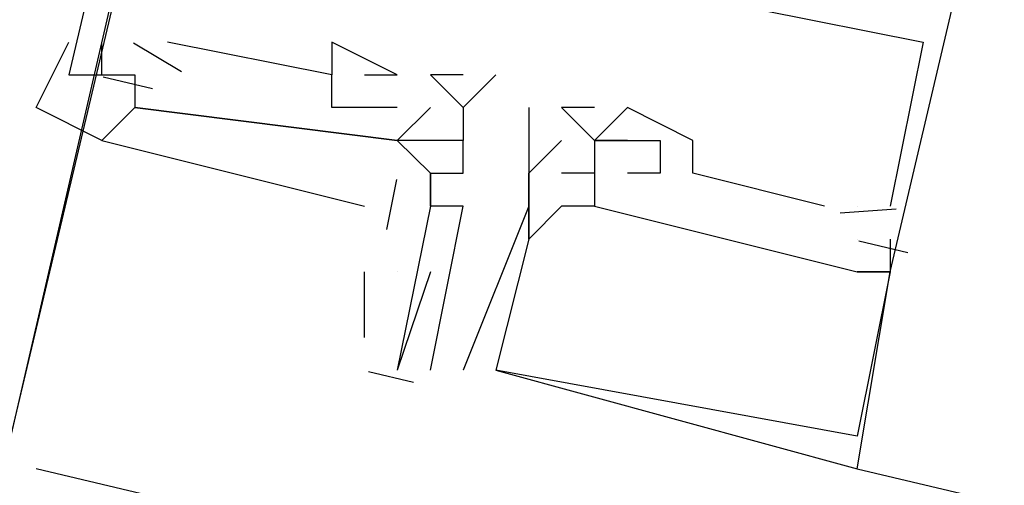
# Model space of a CAD drawing. Header units: feet. Extents: x -79 to 198, y -22 to 181.
# Tile 54 of 92: x 108.02 to 108.42, y 95.064 to 95.253. Entities that reach past the tile are written whole.
import ezdxf

# ---------------------------------------------------------------- set-up
doc = ezdxf.new("R2010")
doc.units = ezdxf.units.FT
doc.layers.add('A-LINEA', color=7, linetype='CONTINUOUS')
doc.layers.add('A-MURO-CONCRETO', color=8, linetype='CONTINUOUS')

msp = doc.modelspace()

# ---------------------------------------------------------------- linework, layer by layer
at = {"layer": 'A-LINEA'}
for p, q in [((108.0533, 95.2444), (108.0533, 95.2444)), ((108.0533, 95.2444), (108.0533, 95.2444)), ((108.0533, 95.2444), (108.0533, 95.2444)), ((108.0533, 95.2444), (108.0533, 95.2444)), ((108.0533, 95.2444), (108.0533, 95.2444)), ((108.0533, 95.2444), (108.0533, 95.2444)), ((108.0857, 95.2323), (108.0662, 95.2439)), ((108.0857, 95.2323), (108.0662, 95.2439)), ((108.0857, 95.2323), (108.0662, 95.2439)), ((108.0857, 95.2323), (108.0662, 95.2439)), ((108.0857, 95.2323), (108.0662, 95.2439)), ((108.0857, 95.2323), (108.0662, 95.2439)), ((108.08, 95.2444), (108.08, 95.2444)), ((108.08, 95.2444), (108.08, 95.2444)), ((108.08, 95.2444), (108.08, 95.2444)), ((108.08, 95.2444), (108.08, 95.2444)), ((108.08, 95.2444), (108.08, 95.2444)), ((108.08, 95.2444), (108.08, 95.2444)), ((108.1467, 95.2444), (108.1467, 95.2444)), ((108.1467, 95.2444), (108.1467, 95.2444)), ((108.1467, 95.2444), (108.1467, 95.2444)), ((108.1467, 95.2444), (108.1467, 95.2444)), ((108.1467, 95.2444), (108.1467, 95.2444)), ((108.1467, 95.2444), (108.1467, 95.2444)), ((108.1467, 95.2444), (108.1467, 95.2444)), ((108.1467, 95.2444), (108.1467, 95.2444)), ((108.1467, 95.2444), (108.1467, 95.2444)), ((108.1467, 95.2444), (108.1467, 95.2444)), ((108.1467, 95.2444), (108.1467, 95.2444)), ((108.1467, 95.2444), (108.1467, 95.2444)), ((108.3867, 95.2444), (108.3867, 95.2444)), ((108.3867, 95.2444), (108.3867, 95.2444)), ((108.3867, 95.2444), (108.3867, 95.2444)), ((108.3867, 95.2444), (108.3867, 95.2444)), ((108.3867, 95.2444), (108.3867, 95.2444)), ((108.3867, 95.2444), (108.3867, 95.2444)), ((108.04, 95.2311), (108.04, 95.2311)), ((108.04, 95.2311), (108.04, 95.2311)), ((108.04, 95.2311), (108.04, 95.2311)), ((108.04, 95.2311), (108.04, 95.2311)), ((108.04, 95.2311), (108.04, 95.2311)), ((108.04, 95.2311), (108.04, 95.2311)), ((108.0533, 95.2311), (108.0533, 95.2311)), ((108.0533, 95.2311), (108.0533, 95.2311)), ((108.0533, 95.2311), (108.0533, 95.2311)), ((108.0533, 95.2311), (108.0533, 95.2311)), ((108.0533, 95.2311), (108.0533, 95.2311)), ((108.0533, 95.2311), (108.0533, 95.2311)), ((108.0739, 95.2254), (108.0539, 95.2302)), ((108.0739, 95.2254), (108.0539, 95.2302)), ((108.0739, 95.2254), (108.0539, 95.2302)), ((108.0739, 95.2254), (108.0539, 95.2302)), ((108.0739, 95.2254), (108.0539, 95.2302)), ((108.0739, 95.2254), (108.0539, 95.2302)), ((108.0667, 95.2311), (108.0667, 95.2311)), ((108.0667, 95.2311), (108.0667, 95.2311)), ((108.0667, 95.2311), (108.0667, 95.2311)), ((108.0667, 95.2311), (108.0667, 95.2311)), ((108.0667, 95.2311), (108.0667, 95.2311)), ((108.0667, 95.2311), (108.0667, 95.2311)), ((108.0667, 95.2311), (108.0667, 95.2311)), ((108.0667, 95.2311), (108.0667, 95.2311)), ((108.0667, 95.2311), (108.0667, 95.2311)), ((108.0667, 95.2311), (108.0667, 95.2311)), ((108.0667, 95.2311), (108.0667, 95.2311)), ((108.0667, 95.2311), (108.0667, 95.2311)), ((108.1467, 95.2311), (108.1467, 95.2311)), ((108.1467, 95.2311), (108.1467, 95.2311)), ((108.1467, 95.2311), (108.1467, 95.2311)), ((108.1467, 95.2311), (108.1467, 95.2311)), ((108.1467, 95.2311), (108.1467, 95.2311)), ((108.1467, 95.2311), (108.1467, 95.2311)), ((108.1467, 95.2311), (108.1467, 95.2311)), ((108.1467, 95.2311), (108.1467, 95.2311)), ((108.1467, 95.2311), (108.1467, 95.2311)), ((108.1467, 95.2311), (108.1467, 95.2311)), ((108.1467, 95.2311), (108.1467, 95.2311)), ((108.1467, 95.2311), (108.1467, 95.2311)), ((108.1467, 95.2311), (108.1467, 95.2311)), ((108.1467, 95.2311), (108.1467, 95.2311)), ((108.1467, 95.2311), (108.1467, 95.2311)), ((108.1467, 95.2311), (108.1467, 95.2311)), ((108.1467, 95.2311), (108.1467, 95.2311)), ((108.1467, 95.2311), (108.1467, 95.2311)), ((108.16, 95.2311), (108.16, 95.2311)), ((108.16, 95.2311), (108.16, 95.2311)), ((108.16, 95.2311), (108.16, 95.2311)), ((108.16, 95.2311), (108.16, 95.2311)), ((108.16, 95.2311), (108.16, 95.2311)), ((108.16, 95.2311), (108.16, 95.2311)), ((108.1733, 95.2311), (108.1733, 95.2311)), ((108.1733, 95.2311), (108.1733, 95.2311)), ((108.1733, 95.2311), (108.1733, 95.2311)), ((108.1733, 95.2311), (108.1733, 95.2311)), ((108.1733, 95.2311), (108.1733, 95.2311)), ((108.1733, 95.2311), (108.1733, 95.2311)), ((108.1733, 95.2311), (108.1733, 95.2311)), ((108.1733, 95.2311), (108.1733, 95.2311)), ((108.2, 95.2311), (108.1867, 95.2311)), ((108.1867, 95.2311), (108.1867, 95.2311)), ((108.1867, 95.2311), (108.1867, 95.2311)), ((108.2, 95.2311), (108.1867, 95.2311)), ((108.1867, 95.2311), (108.1867, 95.2311)), ((108.1867, 95.2311), (108.1867, 95.2311)), ((108.2, 95.2178), (108.2133, 95.2311)), ((108.2, 95.2311), (108.2, 95.2311)), ((108.2, 95.2178), (108.2133, 95.2311)), ((108.2, 95.2311), (108.2, 95.2311)), ((108.2133, 95.2311), (108.2133, 95.2311)), ((108.2133, 95.2311), (108.2133, 95.2311)), ((108.0667, 95.2178), (108.1733, 95.2044)), ((108.0667, 95.2178), (108.0667, 95.2178)), ((108.0667, 95.2178), (108.1733, 95.2044)), ((108.0667, 95.2178), (108.0667, 95.2178)), ((108.0667, 95.2178), (108.1733, 95.2044)), ((108.0667, 95.2178), (108.0667, 95.2178)), ((108.0667, 95.2178), (108.1733, 95.2044)), ((108.0667, 95.2178), (108.0667, 95.2178)), ((108.0667, 95.2178), (108.1733, 95.2044)), ((108.0667, 95.2178), (108.0667, 95.2178)), ((108.0667, 95.2178), (108.1733, 95.2044)), ((108.0667, 95.2178), (108.0667, 95.2178)), ((108.1467, 95.2178), (108.1467, 95.2178)), ((108.1467, 95.2178), (108.1467, 95.2178)), ((108.1467, 95.2178), (108.1467, 95.2178)), ((108.1467, 95.2178), (108.1467, 95.2178)), ((108.1467, 95.2178), (108.1467, 95.2178)), ((108.1467, 95.2178), (108.1467, 95.2178)), ((108.16, 95.2178), (108.16, 95.2178)), ((108.16, 95.2178), (108.16, 95.2178)), ((108.16, 95.2178), (108.16, 95.2178)), ((108.16, 95.2178), (108.16, 95.2178)), ((108.16, 95.2178), (108.16, 95.2178)), ((108.16, 95.2178), (108.16, 95.2178)), ((108.1733, 95.2178), (108.1733, 95.2178)), ((108.1733, 95.2178), (108.1733, 95.2178)), ((108.1733, 95.2178), (108.1733, 95.2178)), ((108.1733, 95.2178), (108.1733, 95.2178)), ((108.1733, 95.2178), (108.1733, 95.2178)), ((108.1733, 95.2178), (108.1733, 95.2178)), ((108.1733, 95.2178), (108.1733, 95.2178)), ((108.1733, 95.2178), (108.1733, 95.2178)), ((108.1733, 95.2178), (108.1733, 95.2178)), ((108.1733, 95.2178), (108.1733, 95.2178)), ((108.1867, 95.2178), (108.1867, 95.2178)), ((108.1867, 95.2178), (108.1867, 95.2178)), ((108.2, 95.2178), (108.2, 95.2178)), ((108.2, 95.2178), (108.2, 95.2178)), ((108.2, 95.2178), (108.2, 95.2178)), ((108.2, 95.2178), (108.2, 95.2178)), ((108.2267, 95.2178), (108.2267, 95.2178)), ((108.2267, 95.2178), (108.2267, 95.2178)), ((108.2267, 95.2178), (108.2267, 95.2178)), ((108.2267, 95.2178), (108.2267, 95.2178)), ((108.2267, 95.2178), (108.2267, 95.2178)), ((108.2267, 95.2178), (108.2267, 95.2178)), ((108.2533, 95.2178), (108.24, 95.2178)), ((108.24, 95.2178), (108.24, 95.2178)), ((108.24, 95.2178), (108.24, 95.2178)), ((108.2533, 95.2178), (108.24, 95.2178)), ((108.24, 95.2178), (108.24, 95.2178)), ((108.24, 95.2178), (108.24, 95.2178)), ((108.2533, 95.2178), (108.24, 95.2178)), ((108.24, 95.2178), (108.24, 95.2178)), ((108.24, 95.2178), (108.24, 95.2178)), ((108.2533, 95.2178), (108.24, 95.2178)), ((108.24, 95.2178), (108.24, 95.2178)), ((108.24, 95.2178), (108.24, 95.2178)), ((108.2533, 95.2178), (108.24, 95.2178)), ((108.24, 95.2178), (108.24, 95.2178)), ((108.24, 95.2178), (108.24, 95.2178)), ((108.2533, 95.2178), (108.24, 95.2178)), ((108.24, 95.2178), (108.24, 95.2178)), ((108.24, 95.2178), (108.24, 95.2178)), ((108.2667, 95.2178), (108.2533, 95.2044)), ((108.2533, 95.2178), (108.2533, 95.2178)), ((108.2667, 95.2178), (108.2533, 95.2044)), ((108.2533, 95.2178), (108.2533, 95.2178)), ((108.2667, 95.2178), (108.2533, 95.2044)), ((108.2533, 95.2178), (108.2533, 95.2178)), ((108.2667, 95.2178), (108.2533, 95.2044)), ((108.2533, 95.2178), (108.2533, 95.2178)), ((108.2667, 95.2178), (108.2533, 95.2044)), ((108.2533, 95.2178), (108.2533, 95.2178)), ((108.2667, 95.2178), (108.2533, 95.2044)), ((108.2533, 95.2178), (108.2533, 95.2178)), ((108.2667, 95.2178), (108.2667, 95.2178)), ((108.2667, 95.2178), (108.2667, 95.2178)), ((108.2667, 95.2178), (108.2667, 95.2178)), ((108.2667, 95.2178), (108.2667, 95.2178)), ((108.2667, 95.2178), (108.2667, 95.2178)), ((108.2667, 95.2178), (108.2667, 95.2178)), ((108.2667, 95.2178), (108.2667, 95.2178)), ((108.2667, 95.2178), (108.2667, 95.2178)), ((108.2667, 95.2178), (108.2667, 95.2178)), ((108.2667, 95.2178), (108.2667, 95.2178)), ((108.2667, 95.2178), (108.2667, 95.2178)), ((108.2667, 95.2178), (108.2667, 95.2178)), ((108.1733, 95.2044), (108.1733, 95.2044)), ((108.1733, 95.2044), (108.1733, 95.2044)), ((108.1733, 95.2044), (108.1733, 95.2044)), ((108.1733, 95.2044), (108.1733, 95.2044)), ((108.1733, 95.2044), (108.1733, 95.2044)), ((108.1733, 95.2044), (108.1733, 95.2044)), ((108.1733, 95.2044), (108.1733, 95.2044)), ((108.1733, 95.2044), (108.1733, 95.2044)), ((108.1733, 95.2044), (108.1733, 95.2044)), ((108.1733, 95.2044), (108.1733, 95.2044)), ((108.2, 95.2044), (108.2, 95.2044)), ((108.2, 95.2044), (108.2, 95.2044)), ((108.2, 95.2044), (108.2, 95.2044)), ((108.2, 95.2044), (108.2, 95.2044)), ((108.2267, 95.1911), (108.24, 95.2044)), ((108.2267, 95.2044), (108.2267, 95.2044)), ((108.2267, 95.1911), (108.24, 95.2044)), ((108.2267, 95.2044), (108.2267, 95.2044)), ((108.2267, 95.1911), (108.24, 95.2044)), ((108.2267, 95.2044), (108.2267, 95.2044)), ((108.2267, 95.1911), (108.24, 95.2044)), ((108.2267, 95.2044), (108.2267, 95.2044)), ((108.2267, 95.1911), (108.24, 95.2044)), ((108.2267, 95.2044), (108.2267, 95.2044)), ((108.2267, 95.1911), (108.24, 95.2044)), ((108.2267, 95.2044), (108.2267, 95.2044)), ((108.24, 95.2044), (108.24, 95.2044)), ((108.24, 95.2044), (108.24, 95.2044)), ((108.24, 95.2044), (108.24, 95.2044)), ((108.24, 95.2044), (108.24, 95.2044)), ((108.24, 95.2044), (108.24, 95.2044)), ((108.24, 95.2044), (108.24, 95.2044)), ((108.2533, 95.2044), (108.2533, 95.2044)), ((108.2533, 95.2044), (108.2533, 95.2044)), ((108.2533, 95.2044), (108.2533, 95.2044)), ((108.2533, 95.2044), (108.2533, 95.2044)), ((108.2533, 95.2044), (108.2533, 95.2044)), ((108.2533, 95.2044), (108.2533, 95.2044)), ((108.2533, 95.2044), (108.2533, 95.2044)), ((108.2533, 95.2044), (108.2533, 95.2044)), ((108.2533, 95.2044), (108.2533, 95.2044)), ((108.2533, 95.2044), (108.2533, 95.2044)), ((108.2533, 95.2044), (108.2533, 95.2044)), ((108.2533, 95.2044), (108.2533, 95.2044)), ((108.2533, 95.2044), (108.2533, 95.2044)), ((108.2533, 95.2044), (108.2533, 95.2044)), ((108.2533, 95.2044), (108.2533, 95.2044)), ((108.2533, 95.2044), (108.2533, 95.2044)), ((108.2533, 95.2044), (108.2533, 95.2044)), ((108.2533, 95.2044), (108.2533, 95.2044)), ((108.2533, 95.2044), (108.2533, 95.2044)), ((108.2533, 95.2044), (108.2533, 95.2044)), ((108.2533, 95.2044), (108.2533, 95.2044)), ((108.2533, 95.2044), (108.2533, 95.2044)), ((108.2533, 95.2044), (108.2533, 95.2044)), ((108.2533, 95.2044), (108.2533, 95.2044)), ((108.2667, 95.2044), (108.2667, 95.2044)), ((108.2667, 95.2044), (108.2667, 95.2044)), ((108.2667, 95.2044), (108.2667, 95.2044)), ((108.2667, 95.2044), (108.2667, 95.2044)), ((108.2667, 95.2044), (108.2667, 95.2044)), ((108.2667, 95.2044), (108.2667, 95.2044)), ((108.2667, 95.2044), (108.2667, 95.2044)), ((108.2667, 95.2044), (108.2667, 95.2044)), ((108.2667, 95.2044), (108.2667, 95.2044)), ((108.2667, 95.2044), (108.2667, 95.2044)), ((108.2667, 95.2044), (108.2667, 95.2044)), ((108.2667, 95.2044), (108.2667, 95.2044)), ((108.2667, 95.2044), (108.2667, 95.2044)), ((108.2667, 95.2044), (108.2667, 95.2044)), ((108.2667, 95.2044), (108.2667, 95.2044)), ((108.2667, 95.2044), (108.2667, 95.2044)), ((108.2667, 95.2044), (108.2667, 95.2044)), ((108.2667, 95.2044), (108.2667, 95.2044)), ((108.28, 95.2044), (108.28, 95.2044)), ((108.28, 95.2044), (108.28, 95.2044)), ((108.28, 95.2044), (108.28, 95.2044)), ((108.28, 95.2044), (108.28, 95.2044)), ((108.28, 95.2044), (108.28, 95.2044)), ((108.28, 95.2044), (108.28, 95.2044)), ((108.2933, 95.2044), (108.2933, 95.2044)), ((108.2933, 95.2044), (108.2933, 95.2044)), ((108.2933, 95.2044), (108.2933, 95.2044)), ((108.2933, 95.2044), (108.2933, 95.2044)), ((108.2933, 95.2044), (108.2933, 95.2044)), ((108.2933, 95.2044), (108.2933, 95.2044)), ((108.1691, 95.1683), (108.1731, 95.1886)), ((108.1691, 95.1683), (108.1731, 95.1886)), ((108.1691, 95.1683), (108.1731, 95.1886)), ((108.1691, 95.1683), (108.1731, 95.1886)), ((108.1691, 95.1683), (108.1731, 95.1886)), ((108.1691, 95.1683), (108.1731, 95.1886)), ((108.1867, 95.1911), (108.1867, 95.1911)), ((108.1867, 95.1911), (108.1867, 95.1911)), ((108.1867, 95.1911), (108.1867, 95.1911)), ((108.1867, 95.1911), (108.1867, 95.1911)), ((108.1867, 95.1911), (108.1867, 95.1911)), ((108.1867, 95.1911), (108.1867, 95.1911)), ((108.2, 95.1911), (108.2, 95.1911)), ((108.2, 95.1911), (108.2, 95.1911)), ((108.2267, 95.1911), (108.2267, 95.1911)), ((108.2267, 95.1911), (108.2267, 95.1911)), ((108.2267, 95.1911), (108.2267, 95.1911)), ((108.2267, 95.1911), (108.2267, 95.1911)), ((108.2267, 95.1911), (108.2267, 95.1911)), ((108.2267, 95.1911), (108.2267, 95.1911)), ((108.2267, 95.1911), (108.2267, 95.1911)), ((108.2267, 95.1911), (108.2267, 95.1911)), ((108.2267, 95.1911), (108.2267, 95.1911)), ((108.2267, 95.1911), (108.2267, 95.1911)), ((108.2267, 95.1911), (108.2267, 95.1911)), ((108.2267, 95.1911), (108.2267, 95.1911)), ((108.2533, 95.1911), (108.24, 95.1911)), ((108.24, 95.1911), (108.24, 95.1911)), ((108.2533, 95.1911), (108.24, 95.1911)), ((108.24, 95.1911), (108.24, 95.1911)), ((108.2533, 95.1911), (108.24, 95.1911)), ((108.24, 95.1911), (108.24, 95.1911)), ((108.2533, 95.1911), (108.24, 95.1911)), ((108.24, 95.1911), (108.24, 95.1911)), ((108.2533, 95.1911), (108.24, 95.1911)), ((108.24, 95.1911), (108.24, 95.1911)), ((108.2533, 95.1911), (108.24, 95.1911)), ((108.24, 95.1911), (108.24, 95.1911)), ((108.2533, 95.1911), (108.2533, 95.1911)), ((108.2533, 95.1911), (108.2533, 95.1911)), ((108.2533, 95.1911), (108.2533, 95.1911)), ((108.2533, 95.1911), (108.2533, 95.1911)), ((108.2533, 95.1911), (108.2533, 95.1911)), ((108.2533, 95.1911), (108.2533, 95.1911)), ((108.2533, 95.1911), (108.2533, 95.1911)), ((108.2533, 95.1911), (108.2533, 95.1911)), ((108.2533, 95.1911), (108.2533, 95.1911)), ((108.2533, 95.1911), (108.2533, 95.1911)), ((108.2533, 95.1911), (108.2533, 95.1911)), ((108.2533, 95.1911), (108.2533, 95.1911)), ((108.2533, 95.1911), (108.2533, 95.1911)), ((108.2533, 95.1911), (108.2533, 95.1911)), ((108.2533, 95.1911), (108.2533, 95.1911)), ((108.2533, 95.1911), (108.2533, 95.1911)), ((108.2533, 95.1911), (108.2533, 95.1911)), ((108.2533, 95.1911), (108.2533, 95.1911)), ((108.2667, 95.1911), (108.2667, 95.1911)), ((108.2667, 95.1911), (108.2667, 95.1911)), ((108.2667, 95.1911), (108.2667, 95.1911)), ((108.2667, 95.1911), (108.2667, 95.1911)), ((108.2667, 95.1911), (108.2667, 95.1911)), ((108.2667, 95.1911), (108.2667, 95.1911)), ((108.28, 95.1911), (108.28, 95.1911)), ((108.28, 95.1911), (108.28, 95.1911)), ((108.28, 95.1911), (108.28, 95.1911)), ((108.28, 95.1911), (108.28, 95.1911)), ((108.28, 95.1911), (108.28, 95.1911)), ((108.28, 95.1911), (108.28, 95.1911)), ((108.2933, 95.1911), (108.2933, 95.1911)), ((108.2933, 95.1911), (108.2933, 95.1911)), ((108.2933, 95.1911), (108.2933, 95.1911)), ((108.2933, 95.1911), (108.2933, 95.1911)), ((108.2933, 95.1911), (108.2933, 95.1911)), ((108.2933, 95.1911), (108.2933, 95.1911)), ((108.1867, 95.1778), (108.1867, 95.1778)), ((108.1867, 95.1778), (108.1867, 95.1778)), ((108.1867, 95.1778), (108.1867, 95.1778)), ((108.1867, 95.1778), (108.1867, 95.1778)), ((108.2, 95.1778), (108.2, 95.1778)), ((108.2, 95.1778), (108.2, 95.1778)), ((108.2267, 95.1778), (108.2267, 95.1778)), ((108.2267, 95.1778), (108.2267, 95.1778)), ((108.2267, 95.1778), (108.2267, 95.1778)), ((108.2267, 95.1778), (108.2267, 95.1778)), ((108.2267, 95.1778), (108.2267, 95.1778)), ((108.2267, 95.1778), (108.2267, 95.1778)), ((108.2267, 95.1778), (108.2267, 95.1778)), ((108.2267, 95.1778), (108.2267, 95.1778)), ((108.2267, 95.1778), (108.2267, 95.1778)), ((108.2267, 95.1778), (108.2267, 95.1778)), ((108.2267, 95.1778), (108.2267, 95.1778)), ((108.2267, 95.1778), (108.2267, 95.1778)), ((108.2267, 95.1778), (108.2267, 95.1778)), ((108.2267, 95.1778), (108.2267, 95.1778)), ((108.2267, 95.1778), (108.2267, 95.1778)), ((108.2267, 95.1778), (108.2267, 95.1778)), ((108.2267, 95.1778), (108.2267, 95.1778)), ((108.2267, 95.1778), (108.2267, 95.1778)), ((108.24, 95.1778), (108.24, 95.1778)), ((108.24, 95.1778), (108.24, 95.1778)), ((108.24, 95.1778), (108.24, 95.1778)), ((108.24, 95.1778), (108.24, 95.1778)), ((108.24, 95.1778), (108.24, 95.1778)), ((108.24, 95.1778), (108.24, 95.1778)), ((108.2533, 95.1778), (108.2533, 95.1778)), ((108.2533, 95.1778), (108.2533, 95.1778)), ((108.2533, 95.1778), (108.2533, 95.1778)), ((108.2533, 95.1778), (108.2533, 95.1778)), ((108.2533, 95.1778), (108.2533, 95.1778)), ((108.2533, 95.1778), (108.2533, 95.1778)), ((108.2533, 95.1778), (108.2533, 95.1778)), ((108.2533, 95.1778), (108.2533, 95.1778)), ((108.2533, 95.1778), (108.2533, 95.1778)), ((108.2533, 95.1778), (108.2533, 95.1778)), ((108.2533, 95.1778), (108.2533, 95.1778)), ((108.2533, 95.1778), (108.2533, 95.1778)), ((108.3467, 95.1778), (108.3467, 95.1778)), ((108.3467, 95.1778), (108.3467, 95.1778)), ((108.3467, 95.1778), (108.3467, 95.1778)), ((108.3467, 95.1778), (108.3467, 95.1778)), ((108.3467, 95.1778), (108.3467, 95.1778)), ((108.3467, 95.1778), (108.3467, 95.1778)), ((108.36, 95.1778), (108.36, 95.1778)), ((108.36, 95.1778), (108.36, 95.1778)), ((108.36, 95.1778), (108.36, 95.1778)), ((108.36, 95.1778), (108.36, 95.1778)), ((108.36, 95.1778), (108.36, 95.1778)), ((108.36, 95.1778), (108.36, 95.1778)), ((108.3733, 95.1778), (108.3733, 95.1778)), ((108.3733, 95.1778), (108.3733, 95.1778)), ((108.3733, 95.1778), (108.3733, 95.1778)), ((108.3733, 95.1778), (108.3733, 95.1778)), ((108.3733, 95.1778), (108.3733, 95.1778)), ((108.3733, 95.1778), (108.3733, 95.1778)), ((108.3758, 95.1765), (108.3531, 95.1749)), ((108.3758, 95.1765), (108.3531, 95.1749)), ((108.3758, 95.1765), (108.3531, 95.1749)), ((108.3758, 95.1765), (108.3531, 95.1749)), ((108.3758, 95.1765), (108.3531, 95.1749)), ((108.3758, 95.1765), (108.3531, 95.1749)), ((108.2267, 95.1644), (108.2267, 95.1644)), ((108.2267, 95.1644), (108.2267, 95.1644)), ((108.2267, 95.1644), (108.2267, 95.1644)), ((108.2267, 95.1644), (108.2267, 95.1644)), ((108.2267, 95.1644), (108.2267, 95.1644)), ((108.2267, 95.1644), (108.2267, 95.1644)), ((108.2267, 95.1644), (108.2267, 95.1644)), ((108.2267, 95.1644), (108.2267, 95.1644)), ((108.2267, 95.1644), (108.2267, 95.1644)), ((108.2267, 95.1644), (108.2267, 95.1644)), ((108.2267, 95.1644), (108.2267, 95.1644)), ((108.2267, 95.1644), (108.2267, 95.1644)), ((108.36, 95.1644), (108.36, 95.1644)), ((108.36, 95.1644), (108.36, 95.1644)), ((108.36, 95.1644), (108.36, 95.1644)), ((108.36, 95.1644), (108.36, 95.1644)), ((108.36, 95.1644), (108.36, 95.1644)), ((108.36, 95.1644), (108.36, 95.1644)), ((108.36, 95.1644), (108.36, 95.1644)), ((108.36, 95.1644), (108.36, 95.1644)), ((108.36, 95.1644), (108.36, 95.1644)), ((108.36, 95.1644), (108.36, 95.1644)), ((108.36, 95.1644), (108.36, 95.1644)), ((108.36, 95.1644), (108.36, 95.1644)), ((108.3806, 95.1588), (108.3606, 95.1635)), ((108.3806, 95.1588), (108.3606, 95.1635)), ((108.3806, 95.1588), (108.3606, 95.1635)), ((108.3806, 95.1588), (108.3606, 95.1635)), ((108.3806, 95.1588), (108.3606, 95.1635)), ((108.3806, 95.1588), (108.3606, 95.1635)), ((108.3733, 95.1644), (108.3733, 95.1644)), ((108.3733, 95.1644), (108.3733, 95.1644)), ((108.3733, 95.1644), (108.3733, 95.1644)), ((108.3733, 95.1644), (108.3733, 95.1644)), ((108.3733, 95.1644), (108.3733, 95.1644)), ((108.3733, 95.1644), (108.3733, 95.1644)), ((108.16, 95.1244), (108.16, 95.1511)), ((108.16, 95.1244), (108.16, 95.1511)), ((108.1733, 95.1511), (108.1733, 95.1511)), ((108.1867, 95.1511), (108.1733, 95.1111)), ((108.1733, 95.1511), (108.1733, 95.1511)), ((108.1867, 95.1511), (108.1733, 95.1111)), ((108.36, 95.1511), (108.36, 95.1511)), ((108.36, 95.1511), (108.36, 95.1511)), ((108.36, 95.1511), (108.36, 95.1511)), ((108.36, 95.1511), (108.36, 95.1511)), ((108.36, 95.1511), (108.36, 95.1511)), ((108.36, 95.1511), (108.36, 95.1511)), ((108.36, 95.1511), (108.36, 95.1511)), ((108.36, 95.1511), (108.36, 95.1511)), ((108.36, 95.1511), (108.36, 95.1511)), ((108.36, 95.1511), (108.36, 95.1511)), ((108.36, 95.1511), (108.36, 95.1511)), ((108.36, 95.1511), (108.36, 95.1511)), ((108.3733, 95.1511), (108.3733, 95.1511)), ((108.3733, 95.1511), (108.3733, 95.1511)), ((108.3733, 95.1511), (108.3733, 95.1511)), ((108.3733, 95.1511), (108.3733, 95.1511)), ((108.3733, 95.1511), (108.3733, 95.1511)), ((108.3733, 95.1511), (108.3733, 95.1511)), ((108.3733, 95.1511), (108.3733, 95.1511)), ((108.3733, 95.1511), (108.3733, 95.1511)), ((108.3733, 95.1511), (108.3733, 95.1511)), ((108.3733, 95.1511), (108.3733, 95.1511)), ((108.3733, 95.1511), (108.3733, 95.1511)), ((108.3733, 95.1511), (108.3733, 95.1511)), ((108.3733, 95.1511), (108.3733, 95.1511)), ((108.3733, 95.1511), (108.3733, 95.1511)), ((108.3733, 95.1511), (108.3733, 95.1511)), ((108.3733, 95.1511), (108.3733, 95.1511)), ((108.3733, 95.1511), (108.3733, 95.1511)), ((108.3733, 95.1511), (108.3733, 95.1511)), ((108.1799, 95.1061), (108.1616, 95.1104)), ((108.1799, 95.1061), (108.1616, 95.1104)), ((108.1733, 95.1111), (108.1733, 95.1111)), ((108.1733, 95.1111), (108.1733, 95.1111)), ((108.1867, 95.1111), (108.1867, 95.1111)), ((108.1867, 95.1111), (108.1867, 95.1111)), ((108.2, 95.1111), (108.2, 95.1111)), ((108.2, 95.1111), (108.2, 95.1111)), ((108.2, 95.1111), (108.2, 95.1111)), ((108.2, 95.1111), (108.2, 95.1111)), ((108.2, 95.1111), (108.2, 95.1111)), ((108.2, 95.1111), (108.2, 95.1111)), ((108.2133, 95.1111), (108.2133, 95.1111)), ((108.2133, 95.1111), (108.2133, 95.1111)), ((108.2133, 95.1111), (108.2133, 95.1111)), ((108.2133, 95.1111), (108.2133, 95.1111)), ((108.2133, 95.1111), (108.2133, 95.1111)), ((108.2133, 95.1111), (108.2133, 95.1111)), ((108.2133, 95.1111), (108.2133, 95.1111)), ((108.2133, 95.1111), (108.2133, 95.1111)), ((108.2133, 95.1111), (108.2133, 95.1111)), ((108.2133, 95.1111), (108.2133, 95.1111)), ((108.2133, 95.1111), (108.2133, 95.1111)), ((108.2133, 95.1111), (108.2133, 95.1111)), ((108.36, 95.0844), (108.36, 95.0844)), ((108.36, 95.0844), (108.36, 95.0844)), ((108.36, 95.0844), (108.36, 95.0844)), ((108.36, 95.0844), (108.36, 95.0844)), ((108.36, 95.0844), (108.36, 95.0844)), ((108.36, 95.0844), (108.36, 95.0844)), ((121.1867, 91.9511), (108.0267, 95.0711)), ((108.36, 95.0711), (108.36, 95.0711)), ((108.36, 95.0711), (116.6667, 93.1111)), ((108.36, 95.0711), (108.36, 95.0711)), ((108.36, 95.0711), (108.36, 95.0711)), ((108.36, 95.0711), (108.36, 95.0711)), ((108.36, 95.0711), (116.6667, 93.1111)), ((108.36, 95.0711), (108.36, 95.0711)), ((108.36, 95.0711), (108.36, 95.0711))]:
    msp.add_line(p, q, dxfattribs=at)
for points in [[(108.0133, 95.0711), (109.5467, 101.5511), (106.6267, 102.2444), (105.0933, 95.7644), (108.0133, 95.0711)], [(108.4267, 95.8044), (108.4267, 95.8311), (108.36, 95.8444), (108.36, 95.8711), (108.2, 95.9111), (108.04, 95.2311), (108.0533, 95.2311), (108.0533, 95.2444)], [(108.4267, 95.8044), (108.4267, 95.8311), (108.36, 95.8444), (108.36, 95.8711), (108.2, 95.9111), (108.04, 95.2311), (108.0533, 95.2311), (108.0533, 95.2444)], [(108.4267, 95.8044), (108.4267, 95.8311), (108.36, 95.8444), (108.36, 95.8711), (108.2, 95.9111), (108.04, 95.2311), (108.0533, 95.2311), (108.0533, 95.2444)], [(108.4267, 95.8044), (108.4267, 95.8311), (108.36, 95.8444), (108.36, 95.8711), (108.2, 95.9111), (108.04, 95.2311), (108.0533, 95.2311), (108.0533, 95.2444)], [(108.4267, 95.8044), (108.4267, 95.8311), (108.36, 95.8444), (108.36, 95.8711), (108.2, 95.9111), (108.04, 95.2311), (108.0533, 95.2311), (108.0533, 95.2444)], [(108.4267, 95.8044), (108.4267, 95.8311), (108.36, 95.8444), (108.36, 95.8711), (108.2, 95.9111), (108.04, 95.2311), (108.0533, 95.2311), (108.0533, 95.2444)], [(108.3733, 95.1644), (108.3733, 95.1511), (108.5333, 95.8311), (108.3867, 95.8711)], [(108.3733, 95.1644), (108.3733, 95.1511), (108.5333, 95.8311), (108.3867, 95.8711)], [(108.3733, 95.1644), (108.3733, 95.1511), (108.5333, 95.8311), (108.3867, 95.8711)], [(108.3733, 95.1644), (108.3733, 95.1511), (108.5333, 95.8311), (108.3867, 95.8711)], [(108.3733, 95.1644), (108.3733, 95.1511), (108.5333, 95.8311), (108.3867, 95.8711)], [(108.3733, 95.1644), (108.3733, 95.1511), (108.5333, 95.8311), (108.3867, 95.8711)], [(108.2533, 95.2711), (108.3867, 95.2444), (108.3733, 95.1778)], [(108.2533, 95.2711), (108.3867, 95.2444), (108.3733, 95.1778)], [(108.2533, 95.2711), (108.3867, 95.2444), (108.3733, 95.1778)], [(108.2533, 95.2711), (108.3867, 95.2444), (108.3733, 95.1778)], [(108.2533, 95.2711), (108.3867, 95.2444), (108.3733, 95.1778)], [(108.2533, 95.2711), (108.3867, 95.2444), (108.3733, 95.1778)], [(108.04, 95.2311), (108.04, 95.2311), (108.0533, 95.2311), (108.0667, 95.2311), (108.0667, 95.2178), (108.0533, 95.2044), (108.0267, 95.2178), (108.04, 95.2444)], [(108.04, 95.2311), (108.04, 95.2311), (108.0533, 95.2311), (108.0667, 95.2311), (108.0667, 95.2178), (108.0533, 95.2044), (108.0267, 95.2178), (108.04, 95.2444)], [(108.1467, 95.2444), (108.1467, 95.2311), (108.08, 95.2444)], [(108.1467, 95.2444), (108.1467, 95.2311), (108.08, 95.2444)], [(108.1467, 95.2444), (108.1467, 95.2311), (108.08, 95.2444)], [(108.1467, 95.2444), (108.1467, 95.2311), (108.08, 95.2444)], [(108.1467, 95.2444), (108.1467, 95.2311), (108.08, 95.2444)], [(108.1467, 95.2444), (108.1467, 95.2311), (108.08, 95.2444)], [(108.16, 95.2311), (108.1733, 95.2311), (108.1467, 95.2444)], [(108.16, 95.2311), (108.1733, 95.2311), (108.1467, 95.2444)], [(108.16, 95.2311), (108.1733, 95.2311), (108.1467, 95.2444)], [(108.16, 95.2311), (108.1733, 95.2311), (108.1467, 95.2444)], [(108.16, 95.2311), (108.1733, 95.2311), (108.1467, 95.2444)], [(108.16, 95.2311), (108.1733, 95.2311), (108.1467, 95.2444)], [(108.1733, 95.2178), (108.16, 95.2178), (108.1467, 95.2178), (108.1467, 95.2311)], [(108.1733, 95.2178), (108.16, 95.2178), (108.1467, 95.2178), (108.1467, 95.2311)], [(108.1733, 95.2178), (108.16, 95.2178), (108.1467, 95.2178), (108.1467, 95.2311)], [(108.1733, 95.2178), (108.16, 95.2178), (108.1467, 95.2178), (108.1467, 95.2311)], [(108.1733, 95.2178), (108.16, 95.2178), (108.1467, 95.2178), (108.1467, 95.2311)], [(108.1733, 95.2178), (108.16, 95.2178), (108.1467, 95.2178), (108.1467, 95.2311)], [(108.1867, 95.2311), (108.2, 95.2178), (108.2, 95.2044), (108.1733, 95.2044), (108.1867, 95.2178)], [(108.1733, 95.2311), (108.1733, 95.2311), (108.1733, 95.2311), (108.1733, 95.2311), (108.1733, 95.2311), (108.1733, 95.2311)], [(108.1867, 95.2311), (108.2, 95.2178), (108.2, 95.2044), (108.1733, 95.2044), (108.1867, 95.2178)], [(108.1733, 95.2311), (108.1733, 95.2311), (108.1733, 95.2311), (108.1733, 95.2311), (108.1733, 95.2311), (108.1733, 95.2311)], [(108.1733, 95.2044), (108.0667, 95.2178), (108.0533, 95.2044), (108.16, 95.1778)], [(108.1733, 95.2044), (108.0667, 95.2178), (108.0533, 95.2044), (108.16, 95.1778)], [(108.1733, 95.2044), (108.0667, 95.2178), (108.0533, 95.2044), (108.16, 95.1778)], [(108.1733, 95.2044), (108.0667, 95.2178), (108.0533, 95.2044), (108.16, 95.1778)], [(108.1733, 95.2044), (108.0667, 95.2178), (108.0533, 95.2044), (108.16, 95.1778)], [(108.1733, 95.2044), (108.0667, 95.2178), (108.0533, 95.2044), (108.16, 95.1778)], [(108.2267, 95.2178), (108.2267, 95.2044), (108.2267, 95.1778), (108.2267, 95.1911)], [(108.2267, 95.2178), (108.2267, 95.2044), (108.2267, 95.1778), (108.2267, 95.1911)], [(108.2267, 95.2178), (108.2267, 95.2044), (108.2267, 95.1778), (108.2267, 95.1911)], [(108.2267, 95.2178), (108.2267, 95.2044), (108.2267, 95.1778), (108.2267, 95.1911)], [(108.2267, 95.2178), (108.2267, 95.2044), (108.2267, 95.1778), (108.2267, 95.1911)], [(108.2267, 95.2178), (108.2267, 95.2044), (108.2267, 95.1778), (108.2267, 95.1911)], [(108.24, 95.2178), (108.2533, 95.2044), (108.2533, 95.1911)], [(108.24, 95.2178), (108.2533, 95.2044), (108.2533, 95.1911)], [(108.24, 95.2178), (108.2533, 95.2044), (108.2533, 95.1911)], [(108.24, 95.2178), (108.2533, 95.2044), (108.2533, 95.1911)], [(108.24, 95.2178), (108.2533, 95.2044), (108.2533, 95.1911)], [(108.24, 95.2178), (108.2533, 95.2044), (108.2533, 95.1911)], [(108.3467, 95.1778), (108.2933, 95.1911), (108.2933, 95.2044), (108.2667, 95.2178), (108.2533, 95.2044), (108.2667, 95.2044), (108.28, 95.2044), (108.28, 95.1911), (108.2667, 95.1911)], [(108.3467, 95.1778), (108.2933, 95.1911), (108.2933, 95.2044), (108.2667, 95.2178), (108.2533, 95.2044), (108.2667, 95.2044), (108.28, 95.2044), (108.28, 95.1911), (108.2667, 95.1911)], [(108.3467, 95.1778), (108.2933, 95.1911), (108.2933, 95.2044), (108.2667, 95.2178), (108.2533, 95.2044), (108.2667, 95.2044), (108.28, 95.2044), (108.28, 95.1911), (108.2667, 95.1911)], [(108.3467, 95.1778), (108.2933, 95.1911), (108.2933, 95.2044), (108.2667, 95.2178), (108.2533, 95.2044), (108.2667, 95.2044), (108.28, 95.2044), (108.28, 95.1911), (108.2667, 95.1911)], [(108.3467, 95.1778), (108.2933, 95.1911), (108.2933, 95.2044), (108.2667, 95.2178), (108.2533, 95.2044), (108.2667, 95.2044), (108.28, 95.2044), (108.28, 95.1911), (108.2667, 95.1911)], [(108.3467, 95.1778), (108.2933, 95.1911), (108.2933, 95.2044), (108.2667, 95.2178), (108.2533, 95.2044), (108.2667, 95.2044), (108.28, 95.2044), (108.28, 95.1911), (108.2667, 95.1911)], [(108.1867, 95.1911), (108.1867, 95.1911), (108.1733, 95.2044), (108.1733, 95.2044), (108.1733, 95.2044), (108.1733, 95.2044)], [(108.1867, 95.1911), (108.1867, 95.1911), (108.1733, 95.2044), (108.1733, 95.2044), (108.1733, 95.2044), (108.1733, 95.2044)], [(108.1867, 95.1111), (108.2, 95.1778), (108.1867, 95.1778), (108.1867, 95.1911), (108.2, 95.1911), (108.2, 95.2044)], [(108.1867, 95.1111), (108.2, 95.1778), (108.1867, 95.1778), (108.1867, 95.1911), (108.2, 95.1911), (108.2, 95.2044)], [(108.2533, 95.2044), (108.2667, 95.2044), (108.2667, 95.2044), (108.2533, 95.2044), (108.2533, 95.1911), (108.2533, 95.1911), (108.2533, 95.1778), (108.24, 95.1778), (108.24, 95.1778)], [(108.2533, 95.2044), (108.2667, 95.2044), (108.2667, 95.2044), (108.2533, 95.2044), (108.2533, 95.1911), (108.2533, 95.1911), (108.2533, 95.1778), (108.24, 95.1778), (108.24, 95.1778)], [(108.2533, 95.2044), (108.2667, 95.2044), (108.2667, 95.2044), (108.2533, 95.2044), (108.2533, 95.1911), (108.2533, 95.1911), (108.2533, 95.1778), (108.24, 95.1778), (108.24, 95.1778)], [(108.2533, 95.2044), (108.2667, 95.2044), (108.2667, 95.2044), (108.2533, 95.2044), (108.2533, 95.1911), (108.2533, 95.1911), (108.2533, 95.1778), (108.24, 95.1778), (108.24, 95.1778)], [(108.2533, 95.2044), (108.2667, 95.2044), (108.2667, 95.2044), (108.2533, 95.2044), (108.2533, 95.1911), (108.2533, 95.1911), (108.2533, 95.1778), (108.24, 95.1778), (108.24, 95.1778)], [(108.2533, 95.2044), (108.2667, 95.2044), (108.2667, 95.2044), (108.2533, 95.2044), (108.2533, 95.1911), (108.2533, 95.1911), (108.2533, 95.1778), (108.24, 95.1778), (108.24, 95.1778)], [(108.1867, 95.1911), (108.1867, 95.1778), (108.1867, 95.1778), (108.1867, 95.1778), (108.1867, 95.1778), (108.1733, 95.1111), (108.1733, 95.1111), (108.1733, 95.1111)], [(108.1867, 95.1911), (108.1867, 95.1778), (108.1867, 95.1778), (108.1867, 95.1778), (108.1867, 95.1778), (108.1733, 95.1111), (108.1733, 95.1111), (108.1733, 95.1111)], [(108.2533, 95.1911), (108.2533, 95.1778), (108.36, 95.1511)], [(108.2533, 95.1911), (108.2533, 95.1778), (108.36, 95.1511)], [(108.2533, 95.1911), (108.2533, 95.1778), (108.36, 95.1511)], [(108.2533, 95.1911), (108.2533, 95.1778), (108.36, 95.1511)], [(108.2533, 95.1911), (108.2533, 95.1778), (108.36, 95.1511)], [(108.2533, 95.1911), (108.2533, 95.1778), (108.36, 95.1511)], [(108.2267, 95.1778), (108.2267, 95.1644), (108.2267, 95.1778), (108.2, 95.1111)], [(108.2267, 95.1778), (108.2267, 95.1644), (108.2267, 95.1778), (108.2, 95.1111)], [(108.2267, 95.1778), (108.2267, 95.1644), (108.2267, 95.1778), (108.2, 95.1111)], [(108.2267, 95.1778), (108.2267, 95.1644), (108.2267, 95.1778), (108.2, 95.1111)], [(108.2267, 95.1778), (108.2267, 95.1644), (108.2267, 95.1778), (108.2, 95.1111)], [(108.2267, 95.1778), (108.2267, 95.1644), (108.2267, 95.1778), (108.2, 95.1111)], [(108.24, 95.1778), (108.2267, 95.1644), (108.2267, 95.1644), (108.2267, 95.1644), (108.2267, 95.1644), (108.2133, 95.1111), (108.2133, 95.1111), (108.36, 95.0711), (108.36, 95.0711), (108.3733, 95.1511), (108.36, 95.1511), (108.3733, 95.1511), (108.36, 95.0844), (108.36, 95.0844), (108.2133, 95.1111)], [(108.24, 95.1778), (108.2267, 95.1644), (108.2267, 95.1644), (108.2267, 95.1644), (108.2267, 95.1644), (108.2133, 95.1111), (108.2133, 95.1111), (108.36, 95.0711), (108.36, 95.0711), (108.3733, 95.1511), (108.36, 95.1511), (108.3733, 95.1511), (108.36, 95.0844), (108.36, 95.0844), (108.2133, 95.1111)], [(108.24, 95.1778), (108.2267, 95.1644), (108.2267, 95.1644), (108.2267, 95.1644), (108.2267, 95.1644), (108.2133, 95.1111), (108.2133, 95.1111), (108.36, 95.0711), (108.36, 95.0711), (108.3733, 95.1511), (108.36, 95.1511), (108.3733, 95.1511), (108.36, 95.0844), (108.36, 95.0844), (108.2133, 95.1111)], [(108.24, 95.1778), (108.2267, 95.1644), (108.2267, 95.1644), (108.2267, 95.1644), (108.2267, 95.1644), (108.2133, 95.1111), (108.2133, 95.1111), (108.36, 95.0711), (108.36, 95.0711), (108.3733, 95.1511), (108.36, 95.1511), (108.3733, 95.1511), (108.36, 95.0844), (108.36, 95.0844), (108.2133, 95.1111)], [(108.24, 95.1778), (108.2267, 95.1644), (108.2267, 95.1644), (108.2267, 95.1644), (108.2267, 95.1644), (108.2133, 95.1111), (108.2133, 95.1111), (108.36, 95.0711), (108.36, 95.0711), (108.3733, 95.1511), (108.36, 95.1511), (108.3733, 95.1511), (108.36, 95.0844), (108.36, 95.0844), (108.2133, 95.1111)], [(108.24, 95.1778), (108.2267, 95.1644), (108.2267, 95.1644), (108.2267, 95.1644), (108.2267, 95.1644), (108.2133, 95.1111), (108.2133, 95.1111), (108.36, 95.0711), (108.36, 95.0711), (108.3733, 95.1511), (108.36, 95.1511), (108.3733, 95.1511), (108.36, 95.0844), (108.36, 95.0844), (108.2133, 95.1111)]]:
    msp.add_lwpolyline(points, dxfattribs=at)
at = {"layer": 'A-MURO-CONCRETO'}
msp.add_lwpolyline([(105.0933, 95.7644), (108.1733, 95.7644), (108.0133, 95.0711), (105.0933, 95.7644), (105.0933, 95.7644)], dxfattribs=at)

doc.saveas('drawing.dxf')
